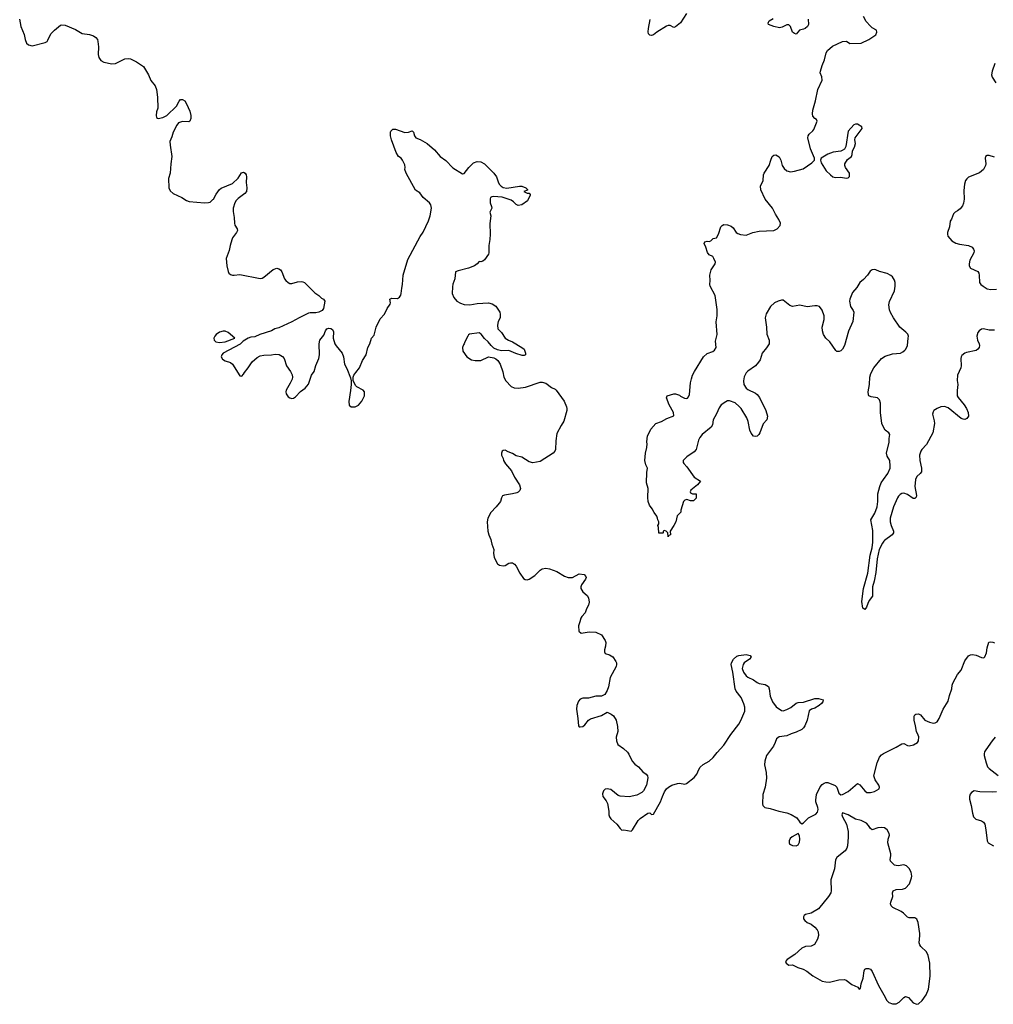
# Model space of a CAD drawing. Header units: inches. Extents: x 2221556 to 2384305, y 723442 to 892241.
# Tile 44 of 53: x 2317915 to 2328416, y 855008 to 865624. Entities that reach past the tile are written whole.
import ezdxf

# ---------------------------------------------------------------- set-up
doc = ezdxf.new("R2010")
doc.units = ezdxf.units.IN
doc.header["$MEASUREMENT"] = 0
for name, color, linetype in [('C3816', 7, 'Continuous'), ('C3825', 7, 'Continuous'), ('C3826', 7, 'Continuous')]:
    doc.layers.add(name, color=color, linetype=linetype)

msp = doc.modelspace()

# ---------------------------------------------------------------- linework, layer by layer
at = {"layer": 'C3816', "color": 6, "elevation": 200}
msp.add_lwpolyline([(2317915, 865630), (2317929, 865549), (2317963, 865463), (2317973, 865410), (2317990, 865370), (2318010, 865352), (2318050, 865341), (2318190, 865378), (2318210, 865390), (2318219, 865401), (2318252, 865470), (2318290, 865510), (2318357, 865563), (2318370, 865569), (2318406, 865566), (2318518, 865518), (2318590, 865475), (2318670, 865464), (2318710, 865449), (2318738, 865430), (2318753, 865410), (2318759, 865390), (2318765, 865330), (2318763, 865250), (2318770, 865217), (2318790, 865185), (2318824, 865164), (2318910, 865149), (2318950, 865151), (2319050, 865202), (2319090, 865205), (2319110, 865201), (2319177, 865170), (2319250, 865120), (2319304, 865030), (2319329, 864969), (2319375, 864910), (2319390, 864870), (2319402, 864790), (2319405, 864670), (2319391, 864629), (2319386, 864590), (2319390, 864570), (2319401, 864561), (2319410, 864558), (2319460, 864570), (2319501, 864590), (2319608, 864690), (2319635, 864745), (2319650, 864764), (2319670, 864764), (2319695, 864750), (2319716, 864716), (2319750, 864637), (2319763, 864590), (2319763, 864557), (2319752, 864530), (2319738, 864522), (2319670, 864525), (2319628, 864512), (2319610, 864486), (2319572, 864410), (2319558, 864362), (2319536, 864310), (2319538, 864270), (2319556, 864150), (2319544, 864070), (2319540, 863970), (2319521, 863910), (2319525, 863810), (2319540, 863780), (2319570, 863748), (2319665, 863706), (2319715, 863675), (2319745, 863665), (2319910, 863648), (2319950, 863651), (2319970, 863658), (2320000, 863685)], dxfattribs=at)
at = {"layer": 'C3825', "color": 6, "elevation": 200}
for points in [[(2323001, 860000), (2323006, 859970), (2323029, 859910), (2323025, 859870), (2323032, 859830), (2323049, 859790), (2323070, 859756), (2323090, 859743), (2323130, 859737), (2323150, 859740), (2323190, 859763), (2323210, 859769), (2323230, 859767), (2323253, 859753), (2323270, 859733), (2323310, 859656), (2323350, 859599), (2323367, 859587), (2323390, 859584), (2323410, 859590), (2323470, 859631), (2323530, 859690), (2323550, 859703), (2323590, 859709), (2323630, 859702), (2323710, 859676), (2323790, 859624), (2323830, 859610), (2323878, 859610), (2323950, 859651), (2324003, 859643), (2324022, 859622), (2324026, 859610), (2324019, 859590), (2323975, 859530), (2323967, 859510), (2323967, 859490), (2323990, 859456), (2324034, 859414), (2324050, 859392), (2324057, 859343), (2324051, 859310), (2324028, 859272), (2324013, 859230), (2323979, 859190), (2323967, 859170), (2323957, 859130), (2323941, 859090), (2323946, 859030), (2323971, 859011), (2324057, 859023), (2324130, 859019), (2324190, 858990), (2324231, 858930), (2324237, 858910), (2324235, 858870), (2324223, 858830), (2324221, 858810), (2324228, 858790), (2324276, 858776), (2324313, 858753), (2324345, 858705), (2324351, 858690), (2324351, 858671), (2324348, 858650), (2324285, 858530), (2324265, 858430), (2324250, 858390), (2324227, 858350), (2324190, 858329), (2324130, 858332), (2324050, 858307), (2323990, 858309), (2323961, 858299), (2323942, 858278), (2323925, 858230), (2323920, 858190), (2323935, 858090), (2323941, 858010), (2323950, 858001), (2323960, 858000), (2323990, 858005), (2324010, 858021), (2324050, 858070), (2324070, 858086), (2324190, 858122), (2324250, 858157), (2324296, 858136), (2324318, 858118), (2324348, 858070), (2324364, 858004), (2324367, 857950), (2324348, 857890), (2324352, 857850), (2324368, 857810), (2324426, 857766), (2324470, 857727), (2324486, 857706), (2324509, 857650), (2324525, 857625), (2324550, 857599), (2324591, 857570), (2324636, 857516), (2324671, 857490), (2324686, 857470), (2324691, 857450), (2324675, 857370), (2324642, 857310), (2324627, 857290), (2324570, 857262), (2324490, 857246), (2324392, 857252), (2324370, 857259), (2324290, 857323), (2324270, 857329), (2324250, 857333), (2324231, 857329), (2324211, 857309), (2324201, 857279), (2324204, 857250), (2324242, 857202), (2324254, 857174), (2324268, 857090), (2324269, 857050), (2324276, 857030), (2324290, 857009), (2324355, 856950), (2324390, 856903), (2324410, 856885), (2324430, 856891), (2324510, 856876), (2324524, 856890), (2324584, 856990), (2324607, 857013), (2324690, 857069), (2324711, 857071), (2324730, 857054), (2324750, 857057), (2324828, 857190), (2324847, 857250), (2324870, 857299), (2324890, 857330), (2324912, 857350), (2324950, 857371), (2325010, 857389), (2325031, 857391), (2325090, 857382), (2325108, 857388), (2325190, 857452), (2325220, 857490), (2325240, 857540), (2325256, 857564), (2325286, 857594), (2325351, 857630), (2325396, 857670), (2325436, 857724), (2325510, 857803), (2325584, 857916), (2325672, 858028), (2325693, 858067), (2325735, 858170), (2325737, 858210), (2325727, 858247), (2325695, 858315), (2325644, 858384), (2325633, 858410), (2325608, 858588), (2325588, 858670), (2325592, 858690), (2325615, 858730), (2325650, 858761), (2325670, 858769), (2325750, 858780), (2325794, 858770), (2325804, 858750), (2325785, 858730), (2325730, 858691), (2325717, 858670), (2325708, 858630), (2325722, 858590), (2325752, 858550), (2325770, 858536), (2325828, 858508), (2325870, 858477), (2325890, 858467), (2325957, 858457), (2325990, 858435), (2325998, 858410), (2326008, 858330), (2326034, 858270), (2326074, 858214), (2326130, 858175), (2326150, 858172), (2326190, 858185), (2326232, 858208), (2326290, 858254), (2326310, 858262), (2326370, 858264), (2326490, 858305), (2326530, 858305), (2326581, 858290), (2326578, 858270), (2326562, 858250), (2326536, 858230), (2326490, 858202), (2326456, 858190), (2326430, 858174), (2326410, 858070), (2326384, 858010), (2326370, 857990), (2326350, 857972), (2326290, 857941), (2326236, 857924), (2326190, 857904), (2326108, 857892), (2326076, 857870), (2326065, 857830), (2326045, 857790), (2325970, 857690), (2325952, 857630), (2325949, 857590), (2325967, 857507), (2325968, 857448), (2325954, 857350), (2325930, 857270), (2325925, 857170), (2325930, 857150), (2325951, 857130), (2326010, 857118), (2326103, 857090), (2326190, 857073), (2326236, 857056), (2326298, 857018), (2326330, 856973), (2326350, 856954), (2326370, 856964), (2326423, 857017), (2326501, 857059), (2326520, 857080), (2326527, 857110), (2326525, 857130), (2326503, 857190), (2326501, 857210), (2326509, 857270), (2326550, 857352), (2326570, 857377), (2326590, 857393), (2326610, 857400), (2326630, 857398), (2326709, 857369), (2326729, 857349), (2326750, 857286), (2326770, 857268), (2326790, 857271), (2326850, 857303), (2326950, 857388), (2326976, 857376), (2327029, 857309), (2327052, 857292), (2327090, 857292), (2327136, 857304), (2327185, 857330), (2327189, 857350), (2327182, 857370), (2327142, 857430), (2327128, 857470), (2327163, 857610), (2327190, 857673), (2327210, 857699), (2327230, 857714), (2327370, 857782), (2327430, 857818), (2327450, 857819), (2327490, 857800), (2327510, 857796), (2327555, 857805), (2327597, 857830), (2327609, 857850), (2327612, 857892), (2327607, 857910), (2327586, 857950), (2327577, 858010), (2327561, 858070), (2327564, 858116), (2327570, 858130), (2327582, 858138), (2327610, 858141), (2327630, 858130), (2327679, 858070), (2327727, 858050), (2327770, 858041), (2327790, 858044), (2327810, 858055), (2327833, 858090), (2327876, 858190), (2327930, 858278), (2327943, 858337), (2327969, 858410), (2327973, 858450), (2327979, 858470), (2328030, 858565), (2328068, 858612), (2328107, 858710), (2328150, 858765), (2328170, 858777), (2328190, 858780), (2328232, 858772), (2328290, 858747), (2328315, 858745), (2328326, 858754), (2328343, 858797), (2328348, 858850), (2328368, 858912), (2328383, 858917), (2328410, 858914), (2328430, 858905)], [(2327235, 860000), (2327221, 859979), (2327185, 859910), (2327162, 859810), (2327150, 859662), (2327130, 859570), (2327112, 859510), (2327113, 859410), (2327077, 859363), (2327061, 859330), (2327050, 859289), (2327030, 859264), (2327010, 859278), (2326998, 859350), (2327017, 859490), (2327064, 859656), (2327089, 859850), (2327110, 859930), (2327118, 859990), (2327118, 860000)], [(2328435, 857890), (2328402, 857850), (2328334, 857750), (2328321, 857730), (2328316, 857710), (2328317, 857690), (2328339, 857610), (2328355, 857570), (2328370, 857550), (2328470, 857475)], [(2328450, 857298), (2328410, 857294), (2328270, 857298), (2328210, 857309), (2328181, 857290), (2328167, 857273), (2328158, 857250), (2328159, 857219), (2328178, 857150), (2328191, 857070), (2328202, 857030), (2328226, 857006), (2328290, 856988), (2328310, 856972), (2328323, 856950), (2328335, 856890), (2328348, 856770), (2328362, 856750), (2328417, 856717)]]:
    msp.add_lwpolyline(points, dxfattribs=at)
for points in [[(2326790, 857072), (2326783, 857050), (2326789, 857030), (2326832, 856952), (2326849, 856870), (2326852, 856810), (2326842, 856718), (2326835, 856690), (2326817, 856663), (2326749, 856610), (2326728, 856590), (2326715, 856565), (2326704, 856470), (2326665, 856350), (2326666, 856230), (2326662, 856210), (2326639, 856170), (2326530, 856039), (2326450, 855990), (2326390, 855976), (2326376, 855964), (2326368, 855950), (2326370, 855930), (2326383, 855910), (2326410, 855890), (2326452, 855872), (2326490, 855839), (2326515, 855810), (2326526, 855790), (2326531, 855751), (2326520, 855710), (2326488, 855652), (2326450, 855634), (2326390, 855630), (2326350, 855612), (2326276, 855544), (2326191, 855490), (2326176, 855470), (2326181, 855450), (2326210, 855431), (2326250, 855434), (2326306, 855406), (2326367, 855387), (2326405, 855365), (2326470, 855315), (2326570, 855259), (2326610, 855251), (2326650, 855248), (2326750, 855272), (2326810, 855276), (2326830, 855268), (2326890, 855220), (2326954, 855194), (2326970, 855172), (2326982, 855178), (2326989, 855229), (2327011, 855291), (2327022, 855370), (2327030, 855387), (2327044, 855396), (2327070, 855394), (2327090, 855386), (2327110, 855361), (2327178, 855210), (2327237, 855110), (2327266, 855050), (2327288, 855028), (2327330, 855013), (2327370, 855012), (2327402, 855030), (2327450, 855082), (2327470, 855091), (2327490, 855087), (2327500, 855080), (2327550, 855024), (2327590, 855008), (2327610, 855013), (2327650, 855051), (2327690, 855111), (2327716, 855170), (2327734, 855310), (2327732, 855452), (2327714, 855534), (2327695, 855575), (2327633, 855630), (2327622, 855650), (2327616, 855670), (2327625, 855750), (2327623, 855770), (2327607, 855890), (2327590, 855927), (2327570, 855939), (2327510, 855940), (2327490, 855946), (2327448, 855990), (2327422, 856010), (2327331, 856051), (2327314, 856070), (2327308, 856090), (2327310, 856110), (2327332, 856170), (2327330, 856210), (2327335, 856230), (2327370, 856245), (2327435, 856250), (2327470, 856260), (2327513, 856307), (2327535, 856370), (2327537, 856390), (2327530, 856432), (2327510, 856473), (2327480, 856500), (2327450, 856511), (2327390, 856501), (2327370, 856503), (2327350, 856510), (2327307, 856550), (2327302, 856570), (2327311, 856610), (2327311, 856630), (2327278, 856750), (2327282, 856790), (2327295, 856830), (2327292, 856850), (2327270, 856890), (2327241, 856910), (2327210, 856916), (2327170, 856912), (2327110, 856891), (2327090, 856902), (2327070, 856936), (2327050, 856960), (2326990, 856990), (2326930, 857004), (2326850, 857051)], [(2326310, 856849), (2326246, 856814), (2326225, 856795), (2326213, 856770), (2326213, 856750), (2326219, 856739), (2326227, 856730), (2326250, 856719), (2326290, 856718), (2326310, 856728), (2326325, 856755), (2326331, 856790), (2326324, 856824)]]:
    msp.add_lwpolyline(points, close=True, dxfattribs=at)
at = {"layer": 'C3826', "color": 6, "elevation": 200}
for points in [[(2325107, 865690), (2325041, 865590), (2324990, 865545), (2324970, 865539), (2324930, 865561), (2324910, 865561), (2324890, 865555), (2324788, 865490), (2324750, 865461), (2324730, 865452), (2324710, 865455), (2324697, 865470), (2324694, 865494), (2324696, 865530), (2324714, 865626)], [(2327118, 860000), (2327117, 860117), (2327095, 860230), (2327138, 860302), (2327163, 860370), (2327171, 860430), (2327170, 860510), (2327191, 860590), (2327208, 860630), (2327230, 860665), (2327280, 860730), (2327305, 860790), (2327305, 860810), (2327299, 860870), (2327270, 860917), (2327263, 860950), (2327293, 861067), (2327292, 861110), (2327301, 861150), (2327289, 861170), (2327250, 861198), (2327230, 861230), (2327214, 861270), (2327199, 861390), (2327200, 861490), (2327190, 861524), (2327167, 861547), (2327097, 861557), (2327075, 861570), (2327070, 861579), (2327065, 861610), (2327079, 861690), (2327086, 861770), (2327096, 861810), (2327126, 861870), (2327210, 861971), (2327250, 861996), (2327330, 862022), (2327415, 862030), (2327439, 862041), (2327461, 862059), (2327471, 862070), (2327489, 862110), (2327499, 862190), (2327500, 862210), (2327493, 862233), (2327474, 862254), (2327409, 862310), (2327340, 862410), (2327307, 862467), (2327296, 862496), (2327289, 862550), (2327295, 862585), (2327350, 862701), (2327359, 862750), (2327357, 862790), (2327350, 862814), (2327330, 862850), (2327310, 862867), (2327270, 862887), (2327189, 862909), (2327150, 862927), (2327130, 862930), (2327110, 862925), (2327089, 862911), (2327060, 862870), (2327017, 862823), (2326978, 862790), (2326945, 862735), (2326897, 862683), (2326868, 862612), (2326865, 862590), (2326875, 862530), (2326903, 862490), (2326910, 862470), (2326902, 862370), (2326855, 862265), (2326810, 862110), (2326788, 862070), (2326770, 862052), (2326755, 862045), (2326730, 862046), (2326717, 862057), (2326653, 862150), (2326610, 862191), (2326584, 862230), (2326573, 862270), (2326569, 862310), (2326590, 862390), (2326592, 862430), (2326570, 862493), (2326541, 862530), (2326518, 862538), (2326490, 862539), (2326410, 862529), (2326330, 862544), (2326250, 862531), (2326222, 862542), (2326150, 862601), (2326130, 862601), (2326094, 862590), (2326057, 862570), (2326014, 862530), (2325966, 862454), (2325957, 862410), (2325969, 862310), (2325973, 862233), (2325997, 862170), (2326000, 862150), (2325997, 862130), (2325970, 862084), (2325922, 862030), (2325902, 861958), (2325884, 861930), (2325850, 861893), (2325770, 861836), (2325750, 861816), (2325730, 861773), (2325720, 861730), (2325724, 861690), (2325750, 861650), (2325770, 861636), (2325850, 861598), (2325870, 861581), (2325893, 861550), (2325964, 861410), (2325981, 861350), (2325975, 861310), (2325934, 861266), (2325899, 861170), (2325886, 861150), (2325870, 861134), (2325850, 861129), (2325830, 861134), (2325804, 861164), (2325790, 861198), (2325772, 861290), (2325758, 861330), (2325696, 861430), (2325675, 861455), (2325632, 861492), (2325570, 861516), (2325550, 861514), (2325530, 861504), (2325482, 861470), (2325461, 861439), (2325430, 861373), (2325393, 861310), (2325386, 861254), (2325373, 861230), (2325277, 861150), (2325250, 861119), (2325235, 861090), (2325210, 860989), (2325190, 860965), (2325110, 860909), (2325072, 860870), (2325071, 860850), (2325077, 860837), (2325110, 860802), (2325190, 860692), (2325258, 860650), (2325225, 860610), (2325152, 860550), (2325145, 860535), (2325150, 860522), (2325170, 860512), (2325210, 860512), (2325210, 860466), (2325182, 860438), (2325150, 860437), (2325110, 860449), (2325090, 860444), (2325076, 860430), (2325046, 860334), (2325045, 860315), (2325007, 860273), (2324991, 860209), (2324971, 860169), (2324932, 860110), (2324934, 860070), (2324918, 860062), (2324910, 860048), (2324906, 860090), (2324886, 860110), (2324870, 860118), (2324854, 860110), (2324854, 860090), (2324850, 860086), (2324808, 860088), (2324806, 860150), (2324798, 860170), (2324808, 860190), (2324808, 860210), (2324798, 860230), (2324795, 860250), (2324788, 860270), (2324758, 860310), (2324738, 860350), (2324709, 860389), (2324695, 860430), (2324689, 860471), (2324693, 860570), (2324674, 860630), (2324678, 860742), (2324688, 860790), (2324670, 860826), (2324659, 860870), (2324664, 860950), (2324679, 861010), (2324684, 861050), (2324679, 861070), (2324681, 861110), (2324686, 861134), (2324722, 861210), (2324778, 861270), (2324838, 861290), (2324896, 861324), (2324969, 861351), (2324965, 861390), (2324921, 861470), (2324890, 861546), (2324898, 861570), (2324970, 861591), (2324990, 861591), (2325030, 861576), (2325044, 861564), (2325084, 861544), (2325110, 861539), (2325117, 861543), (2325130, 861558), (2325138, 861582), (2325151, 861710), (2325160, 861750), (2325172, 861790), (2325192, 861830), (2325292, 861990), (2325330, 862023), (2325390, 862048), (2325410, 862060), (2325426, 862090), (2325421, 862159), (2325436, 862230), (2325426, 862366), (2325436, 862430), (2325438, 862498), (2325416, 862650), (2325363, 862750), (2325358, 862770), (2325361, 862810), (2325357, 862870), (2325374, 862926), (2325415, 862990), (2325418, 863010), (2325403, 863050), (2325390, 863069), (2325350, 863090), (2325332, 863112), (2325315, 863170), (2325297, 863210), (2325303, 863230), (2325330, 863237), (2325350, 863231), (2325370, 863241), (2325396, 863264), (2325430, 863271), (2325451, 863310), (2325479, 863390), (2325490, 863406), (2325510, 863415), (2325550, 863411), (2325590, 863399), (2325610, 863378), (2325642, 863330), (2325659, 863319), (2325689, 863309), (2325750, 863302), (2325770, 863306), (2325822, 863330), (2325890, 863343), (2326050, 863351), (2326085, 863370), (2326116, 863404), (2326119, 863430), (2326103, 863470), (2326066, 863526), (2326036, 863590), (2325957, 863690), (2325908, 863790), (2325906, 863830), (2325934, 863890), (2325937, 863950), (2325945, 863970), (2325999, 864050), (2326015, 864110), (2326030, 864147), (2326050, 864163), (2326070, 864165), (2326106, 864146), (2326125, 864110), (2326140, 864050), (2326159, 864019), (2326190, 863993), (2326230, 863984), (2326270, 863989), (2326364, 864016), (2326459, 864081), (2326486, 864110), (2326487, 864130), (2326444, 864230), (2326416, 864350), (2326420, 864370), (2326431, 864389), (2326470, 864424), (2326480, 864440), (2326515, 864530), (2326508, 864548), (2326490, 864559), (2326470, 864585), (2326465, 864610), (2326468, 864648), (2326500, 864750), (2326523, 864870), (2326570, 864970), (2326566, 865006), (2326550, 865050), (2326552, 865070), (2326570, 865130), (2326595, 865190), (2326613, 865267), (2326627, 865293), (2326681, 865339), (2326790, 865388), (2326831, 865391), (2326870, 865366), (2326990, 865370), (2327074, 865410), (2327150, 865461), (2327160, 865490), (2327155, 865510), (2327110, 865536), (2327092, 865552), (2327045, 865605), (2327017, 865657)], [(2326420, 865630), (2326422, 865570), (2326411, 865550), (2326386, 865530), (2326370, 865521), (2326325, 865510), (2326291, 865469), (2326270, 865475), (2326249, 865490), (2326229, 865550), (2326210, 865569), (2326190, 865569), (2326137, 865543), (2326110, 865537), (2326048, 865550), (2325990, 865570), (2325987, 865587), (2325990, 865596), (2325999, 865610), (2326043, 865637)], [(2328433, 865150), (2328402, 865070), (2328398, 865030), (2328404, 865004), (2328442, 864942)], [(2320000, 863685), (2320006, 863690), (2320036, 863744), (2320070, 863792), (2320090, 863806), (2320210, 863858), (2320270, 863916), (2320308, 863972), (2320330, 863979), (2320348, 863970), (2320358, 863950), (2320360, 863930), (2320357, 863870), (2320366, 863810), (2320362, 863770), (2320345, 863750), (2320270, 863695), (2320250, 863674), (2320235, 863650), (2320218, 863590), (2320217, 863557), (2320230, 863490), (2320233, 863430), (2320237, 863410), (2320261, 863370), (2320263, 863350), (2320252, 863328), (2320210, 863270), (2320202, 863250), (2320184, 863190), (2320174, 863134), (2320142, 863050), (2320149, 862970), (2320163, 862910), (2320172, 862892), (2320190, 862875), (2320210, 862870), (2320230, 862869), (2320290, 862877), (2320510, 862834), (2320530, 862836), (2320550, 862848), (2320650, 862932), (2320690, 862943), (2320710, 862938), (2320727, 862927), (2320744, 862904), (2320770, 862830), (2320786, 862810), (2320810, 862790), (2320830, 862781), (2320850, 862780), (2320910, 862796), (2320950, 862801), (2320970, 862799), (2320988, 862790), (2321099, 862679), (2321142, 862650), (2321170, 862621), (2321191, 862610), (2321206, 862590), (2321191, 862510), (2321176, 862490), (2321141, 862470), (2321110, 862462), (2321050, 862463), (2321030, 862459), (2320929, 862411), (2320850, 862367), (2320710, 862303), (2320666, 862290), (2320630, 862270), (2320506, 862230), (2320450, 862206), (2320410, 862201), (2320378, 862190), (2320324, 862156), (2320293, 862127), (2320111, 862030), (2320094, 862010), (2320088, 861990), (2320103, 861963), (2320130, 861944), (2320188, 861928), (2320210, 861911), (2320290, 861784), (2320310, 861781), (2320330, 861801), (2320340, 861820), (2320379, 861870), (2320424, 861936), (2320477, 861983), (2320510, 861998), (2320550, 862007), (2320630, 862011), (2320670, 862018), (2320714, 862014), (2320750, 861994), (2320769, 861970), (2320793, 861893), (2320837, 861830), (2320853, 861793), (2320857, 861770), (2320853, 861747), (2320834, 861706), (2320789, 861630), (2320784, 861610), (2320789, 861590), (2320810, 861558), (2320830, 861545), (2320850, 861539), (2320870, 861543), (2320890, 861557), (2320943, 861616), (2320996, 861650), (2321030, 861695), (2321062, 861790), (2321090, 861830), (2321110, 861894), (2321143, 861970), (2321149, 862011), (2321145, 862130), (2321152, 862168), (2321196, 862224), (2321212, 862270), (2321227, 862290), (2321250, 862298), (2321270, 862295), (2321290, 862282), (2321300, 862260), (2321298, 862190), (2321313, 862130), (2321327, 862107), (2321395, 862030), (2321408, 861990), (2321418, 861910), (2321444, 861864), (2321482, 861762), (2321489, 861729), (2321489, 861690), (2321485, 861625), (2321466, 861506), (2321469, 861469), (2321490, 861448), (2321532, 861448), (2321570, 861467), (2321607, 861510), (2321634, 861570), (2321635, 861610), (2321619, 861630), (2321550, 861665), (2321538, 861678), (2321512, 861732), (2321513, 861770), (2321520, 861790), (2321539, 861821), (2321580, 861870), (2321611, 861950), (2321651, 862010), (2321670, 862090), (2321691, 862129), (2321708, 862191), (2321737, 862223), (2321760, 862310), (2321802, 862398), (2321851, 862450), (2321880, 862510), (2321910, 862556), (2321916, 862570), (2321909, 862611), (2321930, 862621), (2321990, 862616), (2322010, 862631), (2322025, 862655), (2322031, 862670), (2322036, 862730), (2322044, 862770), (2322052, 862870), (2322102, 863038), (2322233, 863287), (2322266, 863334), (2322325, 863455), (2322343, 863510), (2322358, 863590), (2322350, 863627), (2322335, 863650), (2322268, 863708), (2322230, 863756), (2322186, 863786), (2322083, 863970), (2322069, 864010), (2322073, 864030), (2322070, 864058), (2322044, 864110), (2322029, 864130), (2322002, 864150), (2321977, 864190), (2321924, 864330), (2321914, 864370), (2321915, 864410), (2321918, 864422), (2321938, 864442), (2321970, 864443), (2322070, 864408), (2322110, 864411), (2322150, 864426), (2322161, 864410), (2322173, 864370), (2322189, 864349), (2322233, 864333), (2322311, 864290), (2322390, 864221), (2322451, 864150), (2322510, 864107), (2322586, 864026), (2322690, 863963), (2322710, 863967), (2322758, 864030), (2322810, 864082), (2322850, 864094), (2322890, 864090), (2322930, 864070), (2323029, 863970), (2323059, 863930), (2323075, 863875), (2323087, 863850), (2323108, 863828), (2323130, 863814), (2323170, 863806), (2323306, 863830), (2323330, 863830), (2323374, 863810), (2323393, 863793), (2323393, 863787), (2323354, 863770), (2323390, 863754), (2323410, 863754), (2323420, 863740), (2323422, 863730), (2323391, 863670), (2323330, 863629), (2323290, 863619), (2323269, 863630), (2323240, 863660), (2323216, 863676), (2323118, 863710), (2323024, 863716), (2323007, 863713), (2322994, 863706), (2322988, 863692), (2322989, 863650), (2323005, 863610), (2323006, 863590), (2322987, 863550), (2322996, 863510), (2322985, 863425), (2322990, 863310), (2322987, 863253), (2322975, 863190), (2322974, 863110), (2322970, 863095), (2322930, 863033), (2322910, 863019), (2322890, 863014), (2322870, 863015), (2322851, 862990), (2322819, 862970), (2322756, 862944), (2322643, 862917), (2322616, 862904), (2322609, 862830), (2322588, 862772), (2322583, 862743), (2322580, 862670), (2322596, 862630), (2322630, 862590), (2322670, 862566), (2322710, 862552), (2322770, 862550), (2322850, 862564), (2322970, 862571), (2323010, 862559), (2323050, 862536), (2323092, 862472), (2323099, 862450), (2323098, 862410), (2323077, 862370), (2323067, 862330), (2323074, 862290), (2323110, 862250), (2323153, 862190), (2323188, 862168), (2323230, 862150), (2323331, 862090), (2323356, 862070), (2323372, 862028), (2323371, 862009), (2323357, 862003), (2323336, 862004), (2323266, 862026), (2323190, 862058), (2323110, 862053), (2323070, 862063), (2323030, 862083), (2322999, 862110), (2322969, 862150), (2322930, 862187), (2322894, 862234), (2322870, 862249), (2322768, 862232), (2322755, 862225), (2322747, 862213), (2322716, 862150), (2322710, 862128), (2322701, 862119), (2322691, 862089), (2322695, 862050), (2322739, 861990), (2322790, 861956), (2322828, 861948), (2322890, 861951), (2322970, 861987), (2323030, 861977), (2323050, 861967), (2323071, 861950), (2323099, 861910), (2323126, 861826), (2323138, 861770), (2323159, 861730), (2323217, 861670), (2323250, 861654), (2323290, 861650), (2323370, 861663), (2323530, 861714), (2323550, 861716), (2323590, 861705), (2323650, 861659), (2323690, 861641), (2323701, 861630), (2323786, 861510), (2323813, 861450), (2323817, 861430), (2323815, 861410), (2323785, 861295), (2323755, 861250), (2323710, 861162), (2323697, 861083), (2323693, 860990), (2323686, 860970), (2323670, 860949), (2323530, 860861), (2323450, 860847), (2323410, 860855), (2323330, 860908), (2323270, 860923), (2323230, 860947), (2323184, 860964), (2323150, 860984), (2323130, 860979), (2323120, 860970), (2323110, 860950), (2323110, 860930), (2323130, 860891), (2323134, 860870), (2323154, 860834), (2323218, 860758), (2323253, 860690), (2323305, 860610), (2323317, 860570), (2323310, 860549), (2323291, 860530), (2323277, 860523), (2323232, 860510), (2323143, 860497), (2323121, 860490), (2323111, 860470), (2323101, 860430), (2323088, 860410), (2323056, 860370), (2322997, 860310), (2322965, 860250), (2322958, 860210), (2322965, 860110), (2322974, 860070), (2322998, 860018), (2323001, 860000)], [(2328430, 864142), (2328370, 864159), (2328350, 864159), (2328331, 864149), (2328327, 864130), (2328335, 864070), (2328331, 864050), (2328311, 864010), (2328266, 863974), (2328150, 863924), (2328130, 863909), (2328116, 863890), (2328105, 863850), (2328098, 863782), (2328100, 863690), (2328094, 863646), (2328083, 863617), (2328057, 863583), (2328030, 863561), (2328006, 863550), (2327985, 863530), (2327966, 863474), (2327951, 863450), (2327945, 863390), (2327921, 863330), (2327921, 863310), (2327927, 863290), (2327970, 863241), (2328010, 863215), (2328050, 863202), (2328150, 863188), (2328187, 863170), (2328204, 863150), (2328211, 863130), (2328205, 863110), (2328164, 863030), (2328154, 862990), (2328154, 862970), (2328170, 862944), (2328250, 862910), (2328261, 862890), (2328265, 862870), (2328266, 862790), (2328280, 862770), (2328305, 862750), (2328350, 862723), (2328390, 862713), (2328450, 862717)], [(2328430, 862276), (2328370, 862275), (2328310, 862290), (2328290, 862287), (2328263, 862270), (2328249, 862251), (2328240, 862210), (2328247, 862170), (2328263, 862130), (2328266, 862110), (2328263, 862090), (2328250, 862070), (2328230, 862057), (2328125, 862035), (2328110, 862028), (2328078, 862002), (2328069, 861990), (2328064, 861970), (2328069, 861891), (2328067, 861870), (2328028, 861790), (2328027, 861733), (2328032, 861690), (2328026, 861626), (2328027, 861570), (2328036, 861550), (2328103, 861470), (2328126, 861430), (2328143, 861390), (2328148, 861350), (2328130, 861323), (2328110, 861313), (2328090, 861315), (2328070, 861325), (2327930, 861438), (2327890, 861454), (2327850, 861448), (2327809, 861431), (2327776, 861410), (2327766, 861394), (2327761, 861370), (2327778, 861298), (2327780, 861270), (2327765, 861170), (2327697, 861043), (2327646, 860990), (2327633, 860970), (2327620, 860930), (2327623, 860870), (2327642, 860790), (2327643, 860750), (2327628, 860730), (2327590, 860698), (2327575, 860665), (2327568, 860590), (2327586, 860494), (2327584, 860476), (2327570, 860462), (2327550, 860463), (2327490, 860506), (2327450, 860520), (2327430, 860517), (2327410, 860506), (2327392, 860488), (2327382, 860470), (2327338, 860370), (2327303, 860250), (2327303, 860210), (2327314, 860170), (2327341, 860110), (2327339, 860090), (2327325, 860070), (2327242, 860010), (2327235, 860000)]]:
    msp.add_lwpolyline(points, dxfattribs=at)
for points in [[(2326930, 864497), (2326910, 864490), (2326850, 864423), (2326824, 864256), (2326810, 864229), (2326787, 864213), (2326770, 864207), (2326690, 864197), (2326630, 864175), (2326559, 864130), (2326551, 864110), (2326559, 864079), (2326615, 863995), (2326659, 863950), (2326686, 863930), (2326710, 863923), (2326770, 863927), (2326830, 863916), (2326850, 863919), (2326866, 863934), (2326864, 863970), (2326821, 864030), (2326813, 864050), (2326813, 864070), (2326842, 864118), (2326885, 864150), (2326892, 864170), (2326896, 864210), (2326918, 864250), (2326931, 864290), (2326924, 864330), (2326925, 864350), (2327000, 864450), (2326997, 864470), (2326950, 864496)], [(2320110, 862266), (2320070, 862254), (2320036, 862230), (2320019, 862210), (2320011, 862190), (2320014, 862170), (2320031, 862150), (2320070, 862143), (2320130, 862149), (2320235, 862190), (2320163, 862250), (2320130, 862266)]]:
    msp.add_lwpolyline(points, close=True, dxfattribs=at)

doc.saveas('drawing.dxf')
